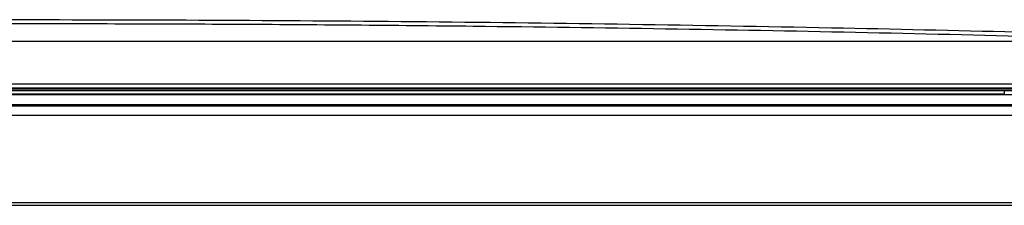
# Model space of a CAD drawing. Header units: millimetres. Extents: x -0.387 to 0.594, y -0.166 to 0.447.
# Tile 29 of 109: x 0.063 to 0.114, y 0.03 to 0.04. Entities that reach past the tile are written whole.
import ezdxf

# ---------------------------------------------------------------- set-up
doc = ezdxf.new("R2010")
doc.units = ezdxf.units.MM
doc.layers.add('FORMAT', color=7, linetype='Continuous')

msp = doc.modelspace()

# ---------------------------------------------------------------- linework, layer by layer
at = {"layer": 'FORMAT', "color": 7, "linetype": 'Continuous', "lineweight": 25}
for p, q in [((0.004281, 0.038734), (0.121856, 0.038734)), ((-0.000777, 0.036528), (0.126924, 0.036528)), ((-0.003675, 0.036307), (0.129822, 0.036307)), ((-0.003652, 0.03631), (0.129799, 0.03631)), ((0.125574, 0.036202), (0.000574, 0.036202)), ((0.125574, 0.036193), (0.000574, 0.036193)), ((0.12433, 0.036163), (0.001817, 0.036163)), ((0.113786, 0.036163), (0.113786, 0.036004)), ((0.006774, 0.035971), (0.119374, 0.035971)), ((0.012363, 0.036004), (0.113786, 0.036004)), ((0.006774, 0.035455), (0.119374, 0.035455)), ((0.006774, 0.035425), (0.119374, 0.035425)), ((0.119374, 0.035417), (0.006774, 0.035417)), ((0.006774, 0.03539), (0.119374, 0.03539)), ((0.120761, 0.03489), (0.005388, 0.03489)), ((0.138618, 0.03025), (-0.012469, 0.03025)), ((0.138487, 0.030381), (-0.012338, 0.030381))]:
    msp.add_line(p, q, dxfattribs=at)
for points, knots in [([(0.002325, 0.038945), (0.004732, 0.039015), (0.009561, 0.039156), (0.016931, 0.039333), (0.024414, 0.039487), (0.031996, 0.039613), (0.039682, 0.039712), (0.047453, 0.039784), (0.055295, 0.039827), (0.064025, 0.039843), (0.073619, 0.039819), (0.084075, 0.039741), (0.09452, 0.039612), (0.104657, 0.039433), (0.114453, 0.039214), (0.120695, 0.039035), (0.123821, 0.038945)], [0, 0, 0, 0, 0.061512, 0.123373, 0.185233, 0.247829, 0.310426, 0.37352, 0.437175, 0.500831, 0.585123, 0.669682, 0.755062, 0.84072, 0.920247, 1, 1, 1, 1]), ([(0.121739, 0.038777), (0.121344, 0.038789), (0.11937, 0.038847), (0.114202, 0.038989), (0.106147, 0.039179), (0.096348, 0.039361), (0.085682, 0.039506), (0.074146, 0.039601), (0.061774, 0.039628), (0.049393, 0.039584), (0.037087, 0.039469), (0.025473, 0.039289), (0.014559, 0.03906), (0.007791, 0.038871), (0.004406, 0.038777)], [0, 0, 0, 0, 0.0104675, 0.0523413, 0.1361125, 0.2200094, 0.3039065, 0.4071976, 0.5108415, 0.6146051, 0.7182489, 0.8215399, 0.9107697, 1, 1, 1, 1])]:
    msp.add_open_spline(points, degree=3, knots=knots, dxfattribs=at)

doc.saveas('drawing.dxf')
